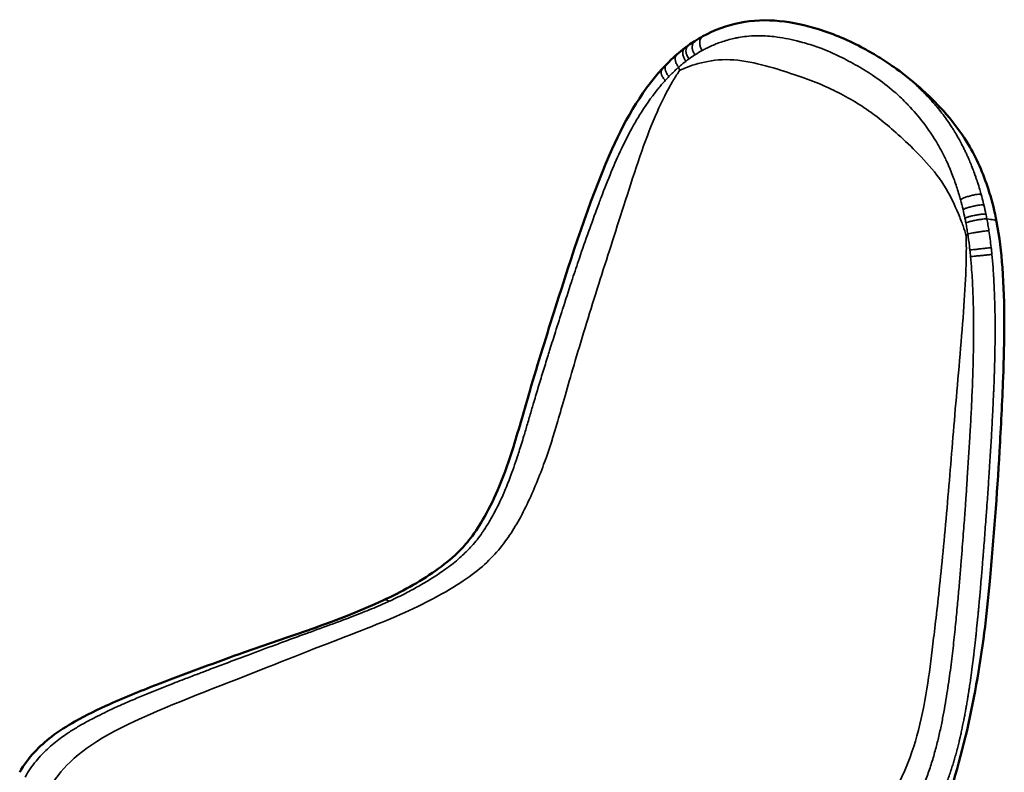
# Model space of a CAD drawing. Header units: millimetres. Extents: x 590 to 3249, y 296 to 2168.
# Tile 8 of 8: x 2562 to 3245, y 1646 to 2168. Entities that reach past the tile are written whole.
import ezdxf

# ---------------------------------------------------------------- set-up
doc = ezdxf.new("R2010")
doc.units = ezdxf.units.MM
doc.header["$LTSCALE"] = 4
doc.layers.add('Visible (ANSI)', color=7, linetype='Continuous', lineweight=50)
doc.layers.add('Visible Narrow (ANSI)', color=7, linetype='Continuous', lineweight=35)

msp = doc.modelspace()

# ---------------------------------------------------------------- linework, layer by layer
at = {"layer": 'Visible (ANSI)'}
for p, q in [((3008.04, 2134.45), (3008.04, 2134.45)), ((3010.79, 2137.34), (3010.79, 2137.34)), ((2814.41, 1765.11), (2814.41, 1765.11))]:
    msp.add_line(p, q, dxfattribs=at)
for points, knots in [([(3035.97, 2156.81), (3044.05, 2161.24), (3052.77, 2164.46), (3070.66, 2168.05), (3079.99, 2168.37), (3098.33, 2166.52), (3107.42, 2164.43), (3127.25, 2158.43), (3137.86, 2153.72), (3151.64, 2146.26), (3155.41, 2144.07), (3160.97, 2140.62), (3162.81, 2139.44), (3166.47, 2137.01), (3168.21, 2135.81), (3170.22, 2134.36)], [0, 0, 0, 0, 3.348589, 3.348589, 6.669131, 6.669131, 9.959462, 9.959462, 14.021568, 14.021568, 15.59274, 15.59274, 16.380136, 16.380136, 17.169243, 17.169243, 17.169243, 17.169243]), ([(2814.41, 1765.11), (2826.51, 1770.74), (2838.77, 1777.37), (2855.85, 1789.38), (2861.07, 1793.49), (2869.02, 1801.26), (2872, 1804.58), (2878.36, 1812.81), (2881.6, 1817.89), (2888.42, 1829.92), (2891.75, 1837.01), (2898.48, 1853.27), (2901.65, 1862.49), (2908.59, 1884.66), (2912.09, 1897.57), (2921.68, 1930.02), (2927.67, 1949.39), (2945.11, 2004.54), (2956.56, 2040.31), (2980.65, 2096.19), (2992.32, 2117.36), (3008.04, 2134.45)], [0, 0, 0, 0, 4.708454, 4.708454, 6.791746, 6.791746, 8.119753, 8.119753, 9.912363, 9.912363, 12.337827, 12.337827, 15.511982, 15.511982, 20.024376, 20.024376, 27.006539, 27.006539, 39.982896, 39.982896, 48.212229, 48.212229, 48.212229, 48.212229]), ([(3170.33, 2134.28), (3176.73, 2129.66), (3182.93, 2124.62), (3194.5, 2114.03), (3199.98, 2108.51), (3211.28, 2095.59), (3216.77, 2088.13), (3227.05, 2070.31), (3231.47, 2059.58), (3236.97, 2041.76), (3238.66, 2034.92), (3239.99, 2028.01)], [0, 0, 0, 0, 2.366538, 2.366538, 4.880103, 4.880103, 7.757128, 7.757128, 11.308017, 11.308017, 13.433265, 13.433265, 13.433265, 13.433265]), ([(3239.99, 2028.01), (3242.01, 2017.57), (3243.23, 2006.89), (3244.98, 1983.49), (3245.32, 1970.68), (3245.34, 1945.21), (3245, 1932.45), (3243.89, 1902.63), (3243.02, 1885.63), (3240.24, 1838.27), (3237.93, 1808.13), (3231.08, 1730.99), (3223.35, 1681.9), (3205.41, 1624.38), (3201.87, 1614.18), (3194.51, 1598.49), (3191.3, 1592.72), (3183.17, 1580.28), (3178.04, 1573.75), (3167.9, 1561.91), (3162.75, 1556.46), (3152.57, 1546.44), (3147.5, 1541.85), (3142.37, 1537.58)], [0, 0, 0, 0, 3.209695, 3.209695, 7.042369, 7.042369, 10.999859, 10.999859, 16.412321, 16.412321, 26.076312, 26.076312, 41.161483, 41.161483, 44.451598, 44.451598, 46.403867, 46.403867, 48.924685, 48.924685, 51.43769, 51.43769, 53.903415, 53.903415, 53.903415, 53.903415]), ([(2561.76, 1645.52), (2564.58, 1650.53), (2568.09, 1655.34), (2575.65, 1663.51), (2579.69, 1667.05), (2589.13, 1674.28), (2594.63, 1677.78), (2608.11, 1685.37), (2616.08, 1689.18), (2635.7, 1698), (2647.35, 1702.69), (2678.62, 1714.79), (2698.24, 1721.92), (2750.01, 1740.55), (2782.24, 1750.15), (2814.41, 1765.11)], [0, 0, 0, 0, 1.734509, 1.734509, 3.374877, 3.374877, 5.504694, 5.504694, 8.570961, 8.570961, 13.107743, 13.107743, 20.77603, 20.77603, 33.295246, 33.295246, 33.295246, 33.295246])]:
    msp.add_open_spline(points, degree=3, knots=knots, dxfattribs=at)
for points in [[(3025.93, 2150.48), (3027.41, 2151.55), (3028.93, 2152.58), (3030.46, 2153.55)], [(3030.46, 2153.55), (3032.27, 2154.7), (3034.1, 2155.79), (3035.97, 2156.81)], [(3018.08, 2144.25), (3019.86, 2145.81), (3021.69, 2147.31), (3023.56, 2148.73)], [(3023.56, 2148.73), (3024.34, 2149.33), (3025.13, 2149.91), (3025.93, 2150.48)], [(3010.79, 2137.34), (3013.13, 2139.75), (3015.57, 2142.06), (3018.08, 2144.25)], [(3008.04, 2134.45), (3008.94, 2135.43), (3009.86, 2136.39), (3010.79, 2137.34)], [(3170.22, 2134.36), (3170.26, 2134.34), (3170.29, 2134.31), (3170.33, 2134.28)]]:
    msp.add_open_spline(points, degree=3, dxfattribs=at)
at = {"layer": 'Visible Narrow (ANSI)'}
for centre, major_axis, ratio, start_param, end_param in [((3080.18, 2037.5), (15.49, -119.08), 0.816767, 3.453818, 3.511651), ((3058.2, 2042.92), (21.06, 111.88), 0.716557, 0.596832, 0.650057), ((3146.61, 1999.15), (-10.08, 125.96), 0.595169, 4.965419, 5.023251), ((3161.75, 1983.13), (0.32, 122.85), 0.495321, 5.109813, 5.163038)]:
    msp.add_ellipse(centre, major_axis=major_axis, ratio=ratio, start_param=start_param, end_param=end_param, dxfattribs=at)
for points, knots in [([(3030.56, 2143.94), (3030.13, 2144.7), (3029.3, 2146.16), (3028.6, 2148.42), (3028.66, 2150.73), (3029.39, 2152.59), (3030.11, 2153.33), (3030.46, 2153.55)], [0, 0, 0, 0, 0.1428571, 0.2857143, 0.4285714, 0.5714286, 0.6809077, 0.6809077, 0.6809077, 0.6809077]), ([(3035.56, 2146.93), (3035.16, 2147.71), (3034.4, 2149.21), (3033.8, 2151.53), (3033.94, 2153.88), (3034.76, 2155.83), (3035.56, 2156.59), (3035.97, 2156.81)], [0, 0, 0, 0, 0.1428571, 0.2857143, 0.4285714, 0.5714286, 0.694278, 0.694278, 0.694278, 0.694278]), ([(3035.56, 2146.93), (3036.38, 2147.38), (3037.2, 2147.82), (3038.02, 2148.24), (3040.35, 2149.44), (3042.74, 2150.52), (3045.16, 2151.48), (3046.36, 2151.96), (3047.57, 2152.41), (3048.79, 2152.83), (3051.69, 2153.83), (3054.64, 2154.67), (3057.62, 2155.33), (3058.69, 2155.57), (3059.76, 2155.79), (3060.84, 2155.98), (3062.65, 2156.3), (3064.46, 2156.56), (3066.29, 2156.76), (3068.61, 2157.01), (3070.95, 2157.15), (3073.3, 2157.19), (3077.37, 2157.27), (3081.47, 2157.05), (3085.57, 2156.58), (3090.8, 2155.98), (3096.03, 2154.97), (3101.19, 2153.68), (3101.95, 2153.49), (3102.71, 2153.3), (3103.47, 2153.1), (3103.6, 2153.06), (3103.74, 2153.03), (3103.87, 2152.99), (3107.48, 2152.03), (3111.05, 2150.96), (3114.55, 2149.75), (3120.01, 2147.86), (3125.31, 2145.61), (3130.44, 2143.11), (3130.58, 2143.04), (3130.72, 2142.97), (3130.85, 2142.9), (3135.14, 2140.8), (3139.33, 2138.56), (3143.41, 2136.2), (3147.5, 2133.84), (3151.49, 2131.36), (3155.34, 2128.76), (3155.47, 2128.68), (3155.59, 2128.59), (3155.72, 2128.51), (3160.32, 2125.4), (3164.71, 2122.05), (3168.92, 2118.36), (3171.61, 2116), (3174.23, 2113.49), (3176.8, 2110.89), (3176.9, 2110.79), (3176.99, 2110.69), (3177.09, 2110.6), (3177.63, 2110.05), (3178.16, 2109.49), (3178.7, 2108.94), (3182.33, 2105.15), (3185.85, 2101.11), (3189.19, 2096.76), (3191.81, 2093.35), (3194.33, 2089.74), (3196.7, 2085.94), (3198.08, 2083.75), (3199.4, 2081.5), (3200.67, 2079.17), (3201.67, 2077.34), (3202.64, 2075.47), (3203.58, 2073.57), (3204.14, 2072.43), (3204.69, 2071.28), (3205.23, 2070.11), (3206.73, 2066.86), (3208.13, 2063.51), (3209.44, 2060.08), (3209.99, 2058.64), (3210.53, 2057.18), (3211.05, 2055.71), (3212.09, 2052.74), (3213.07, 2049.72), (3213.97, 2046.66), (3214.29, 2045.58), (3214.6, 2044.49), (3214.9, 2043.39)], [0, 0, 0, 0, 0.012406, 0.012406, 0.012406, 0.047358, 0.047358, 0.047358, 0.064672, 0.064672, 0.064672, 0.105739, 0.105739, 0.105739, 0.120438, 0.120438, 0.120438, 0.145017, 0.145017, 0.145017, 0.176203, 0.176203, 0.176203, 0.230254, 0.230254, 0.230254, 0.299099, 0.299099, 0.299099, 0.309239, 0.309239, 0.309239, 0.311027, 0.311027, 0.311027, 0.359351, 0.359351, 0.359351, 0.434819, 0.434819, 0.434819, 0.436872, 0.436872, 0.436872, 0.5, 0.5, 0.5, 0.563128, 0.563128, 0.563128, 0.565181, 0.565181, 0.565181, 0.640649, 0.640649, 0.640649, 0.688973, 0.688973, 0.688973, 0.690761, 0.690761, 0.690761, 0.700901, 0.700901, 0.700901, 0.769746, 0.769746, 0.769746, 0.823797, 0.823797, 0.823797, 0.854983, 0.854983, 0.854983, 0.879562, 0.879562, 0.879562, 0.894261, 0.894261, 0.894261, 0.935328, 0.935328, 0.935328, 0.952642, 0.952642, 0.952642, 0.987594, 0.987594, 0.987594, 1, 1, 1, 1]), ([(3023.56, 2148.73), (3023.28, 2148.52), (3022.65, 2147.81), (3022.04, 2146.07), (3022.09, 2143.83), (3022.91, 2141.64), (3023.82, 2140.23), (3024.3, 2139.5)], [0.3356173, 0.3356173, 0.3356173, 0.3356173, 0.4285714, 0.5714286, 0.7142857, 0.8571429, 1, 1, 1, 1]), ([(3026.44, 2141.11), (3025.98, 2141.85), (3025.1, 2143.28), (3024.32, 2145.5), (3024.31, 2147.76), (3024.96, 2149.54), (3025.62, 2150.27), (3025.93, 2150.48)], [0, 0, 0, 0, 0.1428571, 0.2857143, 0.4285714, 0.5714286, 0.6700574, 0.6700574, 0.6700574, 0.6700574]), ([(3019.28, 2135.37), (3018.78, 2136.07), (3017.81, 2137.43), (3016.91, 2139.55), (3016.76, 2141.73), (3017.29, 2143.37), (3017.85, 2144.06), (3018.08, 2144.25)], [0, 0, 0, 0, 0.1428571, 0.2857143, 0.4285714, 0.5714286, 0.6515912, 0.6515912, 0.6515912, 0.6515912]), ([(3019.94, 2133.12), (3021.73, 2133.95), (3025.12, 2135.49), (3030.01, 2137.05), (3038.48, 2139.39), (3058.39, 2143.03), (3098.17, 2131.09), (3124.93, 2121.17), (3152.27, 2105.39), (3172.9, 2087.94), (3200.86, 2060.77), (3210.82, 2039.89), (3214.72, 2030.41), (3216.88, 2024.78), (3218.18, 2020.53), (3218.87, 2018.27)], [0, 0, 0, 0, 0.035714, 0.071429, 0.071429, 0.142857, 0.285714, 0.428571, 0.571429, 0.714286, 0.857143, 0.928571, 0.928571, 0.964286, 1, 1, 1, 1]), ([(3024.3, 2139.5), (3024.34, 2139.54), (3025.05, 2140.09), (3025.77, 2140.62), (3026.44, 2141.11)], [0, 0, 0, 0, 0.063224, 1, 1, 1, 1]), ([(2628.45, 1299.92), (2623.97, 1319.58), (2614.44, 1361.41), (2599.68, 1425.99), (2579.04, 1525.71), (2568.06, 1593.33), (2576.94, 1631.66), (2608.68, 1669.44), (2703.92, 1706.8), (2784, 1738.37), (2836.86, 1758.57), (2879.61, 1783.39), (2899.49, 1804.96), (2914.41, 1830.9), (2926.92, 1861.97), (2934.88, 1887.54), (2945.52, 1925.45), (2962.83, 1982.47), (2979.45, 2033.32), (2996.5, 2087.8), (3007.39, 2111.31), (3012.67, 2121.3), (3015.89, 2127.07), (3018.52, 2131.03), (3019.94, 2133.12)], [0.099672, 0.099672, 0.099672, 0.099672, 0.894737, 1.789474, 2.680947, 3.603427, 4.603427, 5.603427, 6.603427, 7.603427, 8.603427, 9.603427, 10.603427, 11.603427, 12.603427, 13.603427, 14.603427, 15.603427, 16.603427, 17.603427, 18.103427, 18.103427, 18.353427, 18.603427, 18.603427, 18.603427, 18.603427]), ([(3009.97, 2126.17), (3009.42, 2126.82), (3008.37, 2128.08), (3007.32, 2130.08), (3007.03, 2132.15), (3007.44, 2133.64), (3007.89, 2134.28), (3008.04, 2134.45)], [0, 0, 0, 0, 0.1428571, 0.2857143, 0.4285714, 0.5714286, 0.6320114, 0.6320114, 0.6320114, 0.6320114]), ([(3012.53, 2128.9), (3011.99, 2129.57), (3010.95, 2130.86), (3009.95, 2132.89), (3009.7, 2134.98), (3010.13, 2136.52), (3010.62, 2137.17), (3010.79, 2137.34)], [0, 0, 0, 0, 0.1428571, 0.2857143, 0.4285714, 0.5714286, 0.6369103, 0.6369103, 0.6369103, 0.6369103]), ([(3012.53, 2128.9), (3014.25, 2130.69), (3016.03, 2132.44), (3017.84, 2134.07), (3018.31, 2134.51), (3018.8, 2134.94), (3019.28, 2135.37)], [0, 0, 0, 0, 0.790231, 0.790231, 0.790231, 1, 1, 1, 1]), ([(3019.28, 2135.37), (3020.1, 2136.09), (3020.93, 2136.79), (3021.76, 2137.48), (3022.1, 2137.76), (3022.43, 2138.03), (3022.77, 2138.3), (3023.27, 2138.71), (3023.78, 2139.11), (3024.3, 2139.5)], [0, 0, 0, 0, 0.5, 0.5, 0.5, 0.699169, 0.699169, 0.699169, 1, 1, 1, 1]), ([(3170.33, 2134.28), (3170.36, 2134.26), (3170.38, 2134.24), (3170.41, 2134.22), (3170.69, 2134.03), (3170.97, 2133.82), (3171.25, 2133.61), (3171.39, 2133.51), (3171.54, 2133.4), (3171.69, 2133.29), (3171.76, 2133.24), (3171.83, 2133.18), (3171.91, 2133.13), (3171.94, 2133.1), (3171.98, 2133.07), (3172.02, 2133.04), (3172.04, 2133.03), (3172.05, 2133.02), (3172.07, 2133), (3172.09, 2132.99), (3172.1, 2132.98), (3172.11, 2132.97), (3172.12, 2132.97), (3172.12, 2132.97), (3172.13, 2132.96), (3173.58, 2131.88), (3174.78, 2130.94), (3175.74, 2130.17), (3176.22, 2129.79), (3176.64, 2129.45), (3177, 2129.16), (3177.18, 2129.01), (3177.35, 2128.87), (3177.5, 2128.75), (3177.57, 2128.69), (3177.65, 2128.63), (3177.71, 2128.57), (3177.75, 2128.54), (3177.78, 2128.52), (3177.81, 2128.49), (3177.83, 2128.48), (3177.85, 2128.46), (3177.86, 2128.45), (3177.87, 2128.44), (3177.88, 2128.44), (3177.88, 2128.43), (3177.89, 2128.43), (3177.89, 2128.42), (3177.9, 2128.42), (3177.9, 2128.42), (3177.9, 2128.42), (3177.9, 2128.42), (3177.9, 2128.42), (3177.9, 2128.41), (3177.91, 2128.41), (3177.91, 2128.41), (3177.91, 2128.41), (3177.91, 2128.41), (3177.91, 2128.41), (3177.91, 2128.41), (3177.91, 2128.41), (3178.88, 2127.61), (3179.81, 2126.81), (3180.71, 2126.02), (3181.78, 2125.08), (3182.8, 2124.15), (3183.78, 2123.24), (3184.95, 2122.16), (3186.05, 2121.1), (3187.09, 2120.08), (3187.59, 2119.58), (3188.08, 2119.1), (3188.55, 2118.63), (3188.64, 2118.54), (3188.72, 2118.46), (3188.82, 2118.35), (3188.88, 2118.3), (3188.93, 2118.24), (3188.99, 2118.19), (3189.09, 2118.09), (3189.19, 2117.99), (3189.28, 2117.89), (3189.86, 2117.31), (3190.42, 2116.74), (3190.96, 2116.17), (3191.47, 2115.64), (3191.97, 2115.11), (3192.46, 2114.59), (3192.7, 2114.33), (3192.94, 2114.07), (3193.18, 2113.82), (3193.3, 2113.69), (3193.42, 2113.56), (3193.53, 2113.43), (3193.6, 2113.36), (3193.67, 2113.29), (3193.73, 2113.22), (3193.77, 2113.17), (3193.82, 2113.12), (3193.86, 2113.08), (3193.87, 2113.07), (3193.87, 2113.06), (3193.88, 2113.06), (3194.75, 2112.11), (3195.6, 2111.15), (3196.43, 2110.19), (3196.85, 2109.72), (3197.27, 2109.23), (3197.67, 2108.75), (3197.88, 2108.51), (3198.08, 2108.27), (3198.28, 2108.03), (3198.38, 2107.91), (3198.48, 2107.79), (3198.59, 2107.67), (3198.64, 2107.61), (3198.69, 2107.55), (3198.74, 2107.49), (3198.76, 2107.46), (3198.79, 2107.43), (3198.81, 2107.4), (3198.82, 2107.39), (3198.84, 2107.37), (3198.85, 2107.36), (3198.86, 2107.34), (3198.87, 2107.33), (3198.89, 2107.31), (3199.93, 2106.05), (3200.95, 2104.77), (3201.96, 2103.47), (3204.16, 2100.62), (3206.27, 2097.67), (3208.25, 2094.66), (3208.27, 2094.63), (3208.29, 2094.59), (3208.32, 2094.56), (3208.86, 2093.73), (3209.39, 2092.9), (3209.92, 2092.06), (3210.13, 2091.73), (3210.33, 2091.4), (3210.54, 2091.07), (3211.24, 2089.93), (3211.92, 2088.78), (3212.59, 2087.62), (3212.62, 2087.58), (3212.64, 2087.55), (3212.66, 2087.51), (3213.15, 2086.66), (3213.65, 2085.78), (3214.15, 2084.87), (3214.32, 2084.55), (3214.49, 2084.24), (3214.66, 2083.92), (3215.33, 2082.68), (3216, 2081.4), (3216.68, 2080.06), (3216.68, 2080.05), (3216.69, 2080.03), (3216.69, 2080.03), (3216.88, 2079.66), (3217.06, 2079.28), (3217.25, 2078.9), (3217.65, 2078.08), (3218.07, 2077.23), (3218.48, 2076.34), (3218.66, 2075.98), (3218.83, 2075.6), (3219.01, 2075.22), (3219.14, 2074.93), (3219.28, 2074.63), (3219.42, 2074.32), (3219.58, 2073.97), (3219.74, 2073.62), (3219.9, 2073.26), (3220.05, 2072.91), (3220.21, 2072.55), (3220.37, 2072.19), (3220.37, 2072.18), (3220.38, 2072.17), (3220.38, 2072.17), (3221.27, 2070.14), (3222.32, 2067.64), (3223.49, 2064.57), (3223.56, 2064.38), (3223.64, 2064.19), (3223.71, 2064), (3223.71, 2064), (3223.71, 2064), (3223.71, 2063.99), (3223.81, 2063.72), (3224.33, 2062.4), (3225.2, 2059.94), (3225.21, 2059.9), (3225.22, 2059.86), (3225.24, 2059.82), (3225.24, 2059.81), (3225.24, 2059.81), (3225.24, 2059.8), (3225.54, 2058.96), (3225.81, 2058.17), (3226.05, 2057.46), (3226.17, 2057.11), (3226.28, 2056.77), (3226.39, 2056.45), (3226.44, 2056.3), (3226.49, 2056.14), (3226.54, 2055.99), (3226.56, 2055.92), (3226.59, 2055.84), (3226.61, 2055.77), (3226.62, 2055.73), (3226.64, 2055.7), (3226.65, 2055.66), (3226.65, 2055.64), (3226.66, 2055.62), (3226.67, 2055.61), (3226.67, 2055.59), (3226.67, 2055.58), (3226.68, 2055.57), (3226.68, 2055.56), (3226.68, 2055.56), (3226.68, 2055.55), (3227.28, 2053.71), (3227.82, 2051.97), (3228.3, 2050.36), (3228.66, 2049.13), (3228.99, 2047.98), (3229.29, 2046.9)], [0.5855621, 0.5855621, 0.5855621, 0.5855621, 0.5859375, 0.5859375, 0.5859375, 0.5898437, 0.5898437, 0.5898437, 0.5917969, 0.5917969, 0.5917969, 0.5927734, 0.5927734, 0.5927734, 0.5932617, 0.5932617, 0.5932617, 0.5935059, 0.5935059, 0.5935059, 0.593689, 0.593689, 0.593689, 0.59375, 0.59375, 0.59375, 0.609375, 0.609375, 0.609375, 0.6171875, 0.6171875, 0.6171875, 0.6210937, 0.6210937, 0.6210937, 0.6230469, 0.6230469, 0.6230469, 0.6240234, 0.6240234, 0.6240234, 0.6245117, 0.6245117, 0.6245117, 0.6247559, 0.6247559, 0.6247559, 0.6248779, 0.6248779, 0.6248779, 0.624939, 0.624939, 0.624939, 0.6249695, 0.6249695, 0.6249695, 0.6249847, 0.6249847, 0.6249847, 0.625, 0.625, 0.625, 0.6392859, 0.6392859, 0.6392859, 0.65625, 0.65625, 0.65625, 0.676469, 0.676469, 0.676469, 0.6861579, 0.6861579, 0.6861579, 0.6879607, 0.6879607, 0.6879607, 0.6888808, 0.6888808, 0.6888808, 0.6905667, 0.6905667, 0.6905667, 0.7003422, 0.7003422, 0.7003422, 0.7095461, 0.7095461, 0.7095461, 0.7141481, 0.7141481, 0.7141481, 0.716449, 0.716449, 0.716449, 0.717752, 0.717752, 0.717752, 0.7186179, 0.7186179, 0.7186179, 0.71875, 0.71875, 0.71875, 0.734375, 0.734375, 0.734375, 0.7421875, 0.7421875, 0.7421875, 0.7460937, 0.7460937, 0.7460937, 0.7480469, 0.7480469, 0.7480469, 0.7490234, 0.7490234, 0.7490234, 0.7495117, 0.7495117, 0.7495117, 0.7497559, 0.7497559, 0.7497559, 0.75, 0.75, 0.75, 0.7694133, 0.7694133, 0.7694133, 0.8120117, 0.8120117, 0.8120117, 0.8125, 0.8125, 0.8125, 0.8237278, 0.8237278, 0.8237278, 0.828125, 0.828125, 0.828125, 0.8432617, 0.8432617, 0.8432617, 0.84375, 0.84375, 0.84375, 0.8553769, 0.8553769, 0.8553769, 0.859375, 0.859375, 0.859375, 0.8748779, 0.8748779, 0.8748779, 0.875, 0.875, 0.875, 0.8799909, 0.8799909, 0.8799909, 0.890625, 0.890625, 0.890625, 0.8950048, 0.8950048, 0.8950048, 0.8984375, 0.8984375, 0.8984375, 0.9023437, 0.9023437, 0.9023437, 0.906189, 0.906189, 0.906189, 0.90625, 0.90625, 0.90625, 0.9356721, 0.9356721, 0.9356721, 0.9374847, 0.9374847, 0.9374847, 0.9375148, 0.9375148, 0.9375148, 0.9528567, 0.9528567, 0.9528567, 0.9530945, 0.9530945, 0.9530945, 0.953125, 0.953125, 0.953125, 0.9609375, 0.9609375, 0.9609375, 0.9648437, 0.9648437, 0.9648437, 0.9667969, 0.9667969, 0.9667969, 0.9677734, 0.9677734, 0.9677734, 0.9682617, 0.9682617, 0.9682617, 0.9685059, 0.9685059, 0.9685059, 0.968689, 0.968689, 0.968689, 0.96875, 0.96875, 0.96875, 0.9865041, 0.9865041, 0.9865041, 1, 1, 1, 1]), ([(2818.31, 1764.37), (2818.59, 1764.5), (2818.86, 1764.62), (2822.74, 1766.42), (2829.18, 1769.58), (2836.35, 1773.45), (2842.87, 1777.19), (2849.63, 1781.31), (2855.53, 1785.33), (2859.09, 1787.95), (2859.7, 1788.4), (2863.44, 1791.24), (2868.8, 1795.68), (2874.93, 1801.89), (2878.08, 1805.63), (2880.52, 1808.74), (2881.74, 1810.4), (2883.15, 1812.45), (2884.8, 1814.85), (2888.15, 1820.1), (2892.12, 1827.29), (2894.61, 1832.39), (2896.28, 1835.97), (2896.96, 1837.48), (2897.94, 1839.73), (2899.78, 1844.02), (2903.36, 1853.15), (2906.24, 1861.53), (2908.03, 1867.02), (2908.23, 1867.66), (2909.6, 1871.95), (2911.57, 1878.35), (2914.31, 1887.71), (2915.98, 1893.42), (2916.93, 1896.67), (2917.02, 1897), (2917.52, 1898.67), (2918.99, 1903.67), (2921.61, 1912.39), (2924.98, 1923.47), (2927.27, 1930.89), (2928.59, 1935.13), (2928.75, 1935.64), (2929.23, 1937.21), (2930.82, 1942.32), (2934.07, 1952.7), (2939.02, 1968.33), (2942.75, 1979.88), (2945.05, 1986.87), (2945.29, 1987.58), (2947.1, 1993.07), (2950.77, 2004.05), (2956.59, 2020.83), (2960.93, 2032.76), (2963.4, 2039.42), (2963.72, 2040.28), (2964.51, 2042.41), (2967.24, 2049.66), (2972.17, 2062.29), (2979.55, 2079.12), (2984.98, 2089.78), (2988.49, 2096.01), (2988.97, 2096.85), (2990.26, 2099.06), (2994.88, 2106.79), (3000.09, 2114.3), (3004.79, 2120.12), (3004.93, 2120.28), (3004.96, 2120.32), (3004.99, 2120.36)], [0, 0, 0, 0, 0.002291, 0.002291, 0.032543, 0.056355, 0.062827, 0.087769, 0.113951, 0.113951, 0.119467, 0.119467, 0.147698, 0.169753, 0.183733, 0.183733, 0.198633, 0.198633, 0.201332, 0.219245, 0.242514, 0.258521, 0.258521, 0.269983, 0.269983, 0.275699, 0.302479, 0.338707, 0.338707, 0.343479, 0.343479, 0.3707, 0.391282, 0.413044, 0.413044, 0.415422, 0.415422, 0.425442, 0.452605, 0.480554, 0.508706, 0.508706, 0.512622, 0.512622, 0.520569, 0.551324, 0.591305, 0.639209, 0.639209, 0.644629, 0.644629, 0.681121, 0.72856, 0.773659, 0.773659, 0.780386, 0.780386, 0.79023, 0.836945, 0.879368, 0.924848, 0.924848, 0.931997, 0.931997, 0.94367, 0.998415, 0.999639, 0.999639, 1, 1, 1, 1]), ([(3229.29, 2046.9), (3229.42, 2046.43), (3229.54, 2045.96), (3229.67, 2045.5), (3230.15, 2043.71), (3230.59, 2041.98), (3230.99, 2040.33), (3231.05, 2040.09), (3231.11, 2039.85), (3231.16, 2039.61)], [0, 0, 0, 0, 0.181948, 0.181948, 0.181948, 0.894009, 0.894009, 0.894009, 1, 1, 1, 1]), ([(3217.98, 2030.53), (3218.19, 2029.53), (3218.4, 2028.46), (3218.6, 2027.38), (3218.62, 2027.31)], [0, 0, 0, 0, 0.936776, 1, 1, 1, 1]), ([(3232.57, 2033.31), (3232.78, 2032.25), (3232.99, 2031.19), (3233.2, 2030.13), (3233.21, 2030.05), (3233.23, 2029.98), (3233.24, 2029.91)], [0, 0, 0, 0, 0.937012, 0.937012, 0.937012, 1, 1, 1, 1]), ([(3218.62, 2027.31), (3218.86, 2026.02), (3219.09, 2024.73), (3219.31, 2023.43), (3219.54, 2022.13), (3219.75, 2020.82), (3219.95, 2019.51)], [0, 0, 0, 0, 0.5, 0.5, 0.5, 1, 1, 1, 1]), ([(3233.24, 2029.91), (3233.5, 2028.53), (3233.75, 2027.16), (3233.98, 2025.81), (3234.22, 2024.42), (3234.45, 2023.05), (3234.66, 2021.7)], [0, 0, 0, 0, 0.494638, 0.494638, 0.494638, 1, 1, 1, 1]), ([(3233.24, 2029.91), (3235.08, 2029.74), (3238.4, 2029.35), (3239.84, 2028.78), (3239.99, 2028.01)], [0, 0, 0, 0, 0.3084444, 0.6328423, 0.6328423, 0.6328423, 0.6328423]), ([(3218.87, 2018.27), (3218.94, 2015.32), (3219.03, 2009.78), (3218.89, 2002.24), (3218.51, 1989.43), (3216.96, 1960.52), (3211.31, 1899.46), (3206.74, 1841.65), (3200.98, 1777.96), (3196, 1736.78), (3192.73, 1708.51), (3186.4, 1673.87), (3176.27, 1645.15), (3162.95, 1619.8), (3129.64, 1589.53), (3086.09, 1563.95), (3019.27, 1524.73), (2938.85, 1478.82), (2910.48, 1439.09), (2902.85, 1400.04), (2911.71, 1333.65), (2929.37, 1235.64), (2939.37, 1173.81), (2945.79, 1133.78), (2948.81, 1114.96)], [0, 0, 0, 0, 0.25, 0.5, 0.5, 1, 2, 3, 4, 5, 6, 7, 8, 9, 10, 11, 12, 13, 14, 15, 15.922481, 16.813953, 17.70869, 18.503756, 18.503756, 18.503756, 18.503756]), ([(3219.95, 2019.51), (3220.37, 2016.74), (3220.76, 2013.97), (3221.1, 2011.15), (3221.21, 2010.2), (3221.32, 2009.24), (3221.43, 2008.3)], [0, 0, 0, 0, 0.747572, 0.747572, 0.747572, 1, 1, 1, 1]), ([(3222.67, 1994.68), (3223.03, 1989.71), (3223.31, 1984.73), (3223.71, 1974.81), (3223.84, 1969.85), (3224, 1959.97), (3224.02, 1955.05), (3223.99, 1945.27), (3223.93, 1940.4), (3223.63, 1925.87), (3223.3, 1916.28), (3222.66, 1901.99), (3222.43, 1897.24), (3221.94, 1887.77), (3221.68, 1883.05), (3220.88, 1868.89), (3220.29, 1859.47), (3219.5, 1847.74), (3219.29, 1844.61), (3219.08, 1841.48), (3219.02, 1840.7), (3219.02, 1840.7), (3219.02, 1840.69), (3219.02, 1840.67), (3219.01, 1840.58), (3218.99, 1840.21), (3218.88, 1838.67), (3218.76, 1836.95), (3218.43, 1832.3), (3218.16, 1828.53), (3217.52, 1819.66), (3217.14, 1814.55), (3216.26, 1803.03), (3215.77, 1796.6), (3214.91, 1785.98), (3214.6, 1782.28), (3213.95, 1774.55), (3213.6, 1770.53), (3212.85, 1762.15), (3212.45, 1757.8), (3211.57, 1748.77), (3211.09, 1744.09), (3210.31, 1736.83), (3210.04, 1734.37), (3209.46, 1729.37), (3209.17, 1726.82), (3208.23, 1719.1), (3207.54, 1713.82), (3206.37, 1705.7), (3205.96, 1702.96), (3205.07, 1697.4), (3204.61, 1694.58), (3203.62, 1688.86), (3203.09, 1685.97), (3201.96, 1680.1), (3201.35, 1677.13), (3200.03, 1671.11), (3199.31, 1668.06), (3197.75, 1661.91), (3196.9, 1658.8), (3195.05, 1652.57), (3194.04, 1649.45), (3191.88, 1643.25), (3190.72, 1640.17), (3189.15, 1636.38), (3188.83, 1635.62), (3188.18, 1634.12), (3187.85, 1633.38), (3186.85, 1631.17), (3186.16, 1629.72), (3184.01, 1625.45), (3182.46, 1622.7), (3179.02, 1617.34), (3177.14, 1614.74), (3174.1, 1610.95), (3173.05, 1609.7), (3170.88, 1607.24), (3169.77, 1606.03), (3166.37, 1602.45), (3164.02, 1600.13), (3159.21, 1595.63), (3156.75, 1593.45), (3151.76, 1589.21), (3149.23, 1587.15), (3145.38, 1584.14), (3144.09, 1583.16), (3141.48, 1581.21), (3140.17, 1580.25), (3138.85, 1579.31)], [0, 0, 0, 0, 0.03125, 0.03125, 0.0625, 0.0625, 0.09375, 0.09375, 0.125, 0.125, 0.1875, 0.1875, 0.21875, 0.21875, 0.25, 0.25, 0.3125, 0.3125, 0.328125, 0.333328, 0.333328, 0.333344, 0.333374, 0.333496, 0.333984, 0.335938, 0.34375, 0.375, 0.375, 0.4375, 0.4375, 0.5, 0.5, 0.5625, 0.5625, 0.59375, 0.59375, 0.625, 0.625, 0.65625, 0.65625, 0.6875, 0.6875, 0.703125, 0.703125, 0.71875, 0.71875, 0.75, 0.75, 0.765625, 0.765625, 0.78125, 0.78125, 0.796875, 0.796875, 0.8125, 0.8125, 0.828125, 0.828125, 0.84375, 0.84375, 0.859375, 0.859375, 0.875, 0.875, 0.878906, 0.878906, 0.882813, 0.882813, 0.890625, 0.890625, 0.90625, 0.90625, 0.921875, 0.921875, 0.929688, 0.929688, 0.9375, 0.9375, 0.953125, 0.953125, 0.96875, 0.96875, 0.984375, 0.984375, 0.992188, 0.992188, 1, 1, 1, 1]), ([(3237.53, 1995.91), (3237.6, 1994.98), (3237.68, 1993.87), (3237.81, 1991.95), (3237.85, 1991.27), (3237.92, 1990.18), (3237.95, 1989.62), (3237.99, 1988.94), (3238.01, 1988.59), (3238.03, 1988.41), (3238.03, 1988.32), (3238.03, 1988.27), (3238.03, 1988.26), (3238.14, 1986.36), (3238.22, 1984.78), (3238.31, 1982.87), (3238.34, 1982.31), (3238.37, 1981.58), (3238.38, 1981.35), (3238.39, 1981.05), (3238.4, 1980.9), (3238.41, 1980.75), (3238.41, 1980.67), (3238.41, 1980.63), (3238.41, 1980.61), (3238.41, 1980.6), (3238.41, 1980.6), (3238.54, 1977.66), (3238.63, 1974.92), (3238.73, 1971.12), (3238.76, 1969.91), (3238.8, 1968.16), (3238.81, 1967.59), (3238.83, 1966.76), (3238.83, 1966.35), (3238.84, 1965.88), (3238.85, 1965.63), (3238.85, 1965.51), (3238.85, 1965.45), (3238.85, 1965.43), (3238.89, 1963.07), (3238.92, 1960.64), (3238.94, 1956.89), (3238.95, 1955.62), (3238.95, 1953.68), (3238.95, 1952.71), (3238.95, 1951.56), (3238.95, 1950.98), (3238.95, 1950.66), (3238.95, 1950.51), (3238.95, 1950.42), (3238.95, 1950.41), (3238.94, 1948.24), (3238.92, 1945.92), (3238.88, 1942.22), (3238.86, 1940.94), (3238.83, 1938.98), (3238.81, 1937.98), (3238.79, 1936.8), (3238.78, 1936.2), (3238.77, 1935.86), (3238.77, 1935.69), (3238.77, 1935.61), (3238.77, 1935.6), (3238.73, 1933.78), (3238.68, 1931.65), (3238.59, 1927.99), (3238.55, 1926.69), (3238.49, 1924.63), (3238.47, 1923.93), (3238.43, 1922.84), (3238.42, 1922.29), (3238.39, 1921.64), (3238.38, 1921.31), (3238.38, 1921.12), (3238.37, 1921.04), (3238.37, 1920.99), (3238.37, 1920.98), (3238.25, 1917.37), (3238.13, 1914.38), (3237.99, 1910.77), (3237.94, 1909.72), (3237.89, 1908.36), (3237.87, 1907.94), (3237.84, 1907.37), (3237.83, 1907.1), (3237.82, 1906.8), (3237.81, 1906.66), (3237.81, 1906.58), (3237.81, 1906.54), (3237.8, 1906.52), (3237.8, 1906.52), (3237.68, 1903.78), (3237.56, 1901.21), (3237.39, 1897.64), (3237.33, 1896.49), (3237.25, 1894.83), (3237.2, 1894.02), (3237.16, 1893.1), (3237.13, 1892.65), (3237.12, 1892.4), (3237.11, 1892.28), (3237.11, 1892.22), (3237.11, 1892.21), (3236.99, 1889.84), (3236.86, 1887.47), (3236.67, 1883.91), (3236.6, 1882.73), (3236.5, 1880.95), (3236.45, 1880.05), (3236.39, 1879.02), (3236.36, 1878.49), (3236.35, 1878.22), (3236.34, 1878.09), (3236.33, 1878.01), (3236.33, 1877.99), (3236.08, 1873.51), (3235.8, 1868.94), (3235.36, 1861.87), (3235.21, 1859.48), (3234.98, 1855.83), (3234.9, 1854.61), (3234.78, 1852.76), (3234.71, 1851.83), (3234.64, 1850.73), (3234.61, 1850.19), (3234.58, 1849.88), (3234.57, 1849.73), (3234.57, 1849.65), (3234.57, 1849.64), (3234.31, 1845.71), (3234.01, 1841.42), (3233.52, 1834.41), (3233.34, 1831.97), (3233.07, 1828.15), (3232.97, 1826.85), (3232.83, 1824.86), (3232.78, 1824.19), (3232.71, 1823.18), (3232.67, 1822.67), (3232.63, 1822.07), (3232.6, 1821.75), (3232.59, 1821.6), (3232.58, 1821.51), (3232.58, 1821.49), (3232.2, 1816.29), (3231.83, 1811.32), (3231.29, 1804.29), (3231.11, 1802.01), (3230.85, 1798.71), (3230.77, 1797.62), (3230.64, 1796.03), (3230.58, 1795.24), (3230.51, 1794.33), (3230.47, 1793.87), (3230.45, 1793.63), (3230.44, 1793.5), (3230.44, 1793.44), (3230.44, 1793.43), (3230.24, 1790.95), (3230.04, 1788.55), (3229.76, 1785.05), (3229.66, 1783.9), (3229.52, 1782.21), (3229.45, 1781.37), (3229.37, 1780.4), (3229.33, 1779.92), (3229.31, 1779.71), (3229.3, 1779.58), (3229.3, 1779.51), (3229.1, 1777.22), (3228.91, 1774.93), (3228.6, 1771.42), (3228.5, 1770.24), (3228.34, 1768.46), (3228.26, 1767.57), (3228.17, 1766.52), (3228.12, 1765.99), (3228.1, 1765.73), (3228.09, 1765.62), (3228.08, 1765.54), (3228.08, 1765.51), (3227.96, 1764.21), (3227.85, 1762.99), (3227.69, 1761.25), (3227.63, 1760.68), (3227.56, 1759.84), (3227.52, 1759.43), (3227.47, 1758.96), (3227.45, 1758.72), (3227.44, 1758.6), (3227.43, 1758.55), (3227.43, 1758.52), (3227.43, 1758.5), (3227.31, 1757.28), (3227.15, 1755.51), (3226.95, 1753.49), (3226.85, 1752.49), (3226.8, 1751.93), (3226.77, 1751.65), (3226.76, 1751.51), (3226.76, 1751.51), (3226.46, 1748.53), (3226.2, 1745.92), (3225.83, 1742.45), (3225.72, 1741.37), (3225.56, 1739.85), (3225.5, 1739.36), (3225.43, 1738.65), (3225.39, 1738.31), (3225.35, 1737.91), (3225.32, 1737.72), (3225.31, 1737.61), (3225.31, 1737.56), (3225.3, 1737.53), (3225.3, 1737.53), (3225.01, 1734.88), (3224.74, 1732.41), (3224.33, 1728.93), (3224.2, 1727.81), (3224.01, 1726.17), (3223.94, 1725.63), (3223.85, 1724.84), (3223.8, 1724.45), (3223.74, 1723.99), (3223.72, 1723.8), (3223.7, 1723.67), (3223.69, 1723.6), (3223.44, 1721.56), (3223.17, 1719.4), (3222.72, 1715.91), (3222.56, 1714.71), (3222.3, 1712.84), (3222.21, 1712.2), (3222.08, 1711.24), (3222.01, 1710.75), (3221.93, 1710.17), (3221.89, 1709.88), (3221.86, 1709.72), (3221.85, 1709.63), (3221.85, 1709.59), (3221.85, 1709.59), (3221.84, 1709.54), (3221.76, 1708.94), (3221.5, 1707.2), (3221.4, 1706.48), (3221.2, 1705.2), (3221.13, 1704.73), (3221.02, 1703.98), (3220.98, 1703.72), (3220.92, 1703.32), (3220.89, 1703.12), (3220.85, 1702.88), (3220.83, 1702.75), (3220.82, 1702.69), (3220.82, 1702.66), (3220.81, 1702.64), (3220.81, 1702.63), (3220.59, 1701.2), (3220.38, 1699.91), (3220.1, 1698.17), (3220.01, 1697.62), (3219.89, 1696.85), (3219.83, 1696.48), (3219.76, 1696.07), (3219.73, 1695.87), (3219.71, 1695.76), (3219.7, 1695.71), (3219.69, 1695.68), (3219.69, 1695.68), (3219.48, 1694.39), (3219.27, 1693.17), (3218.97, 1691.42), (3218.87, 1690.86), (3218.72, 1690.04), (3218.65, 1689.63), (3218.57, 1689.17), (3218.53, 1688.94), (3218.51, 1688.82), (3218.5, 1688.77), (3218.49, 1688.73), (3218.49, 1688.73), (3218.26, 1687.48), (3218.04, 1686.27), (3217.71, 1684.52), (3217.6, 1683.95), (3217.44, 1683.1), (3217.36, 1682.68), (3217.27, 1682.19), (3217.22, 1681.95), (3217.2, 1681.83), (3217.18, 1681.77), (3217.18, 1681.73), (3217.18, 1681.73), (3216.68, 1679.18), (3216.17, 1676.72), (3215.4, 1673.17), (3215.14, 1672.01), (3214.76, 1670.3), (3214.56, 1669.45), (3214.33, 1668.49), (3214.22, 1668.01), (3214.16, 1667.75), (3214.13, 1667.63), (3214.12, 1667.56), (3214.11, 1667.55), (3213.82, 1666.31), (3213.52, 1665.11), (3213.07, 1663.31), (3212.84, 1662.41), (3212.57, 1661.37), (3212.43, 1660.85), (3212.37, 1660.63), (3212.34, 1660.48), (3212.32, 1660.41), (3211.99, 1659.19), (3211.67, 1658.01), (3211.16, 1656.2), (3210.98, 1655.59), (3210.72, 1654.66), (3210.58, 1654.2), (3210.42, 1653.65), (3210.34, 1653.38), (3210.3, 1653.23), (3210.28, 1653.16), (3210.26, 1653.12), (3210.26, 1653.11), (3209.94, 1652.05), (3209.6, 1650.92), (3209.03, 1649.11), (3208.83, 1648.49), (3208.52, 1647.53), (3208.42, 1647.2), (3208.25, 1646.71), (3208.17, 1646.46), (3208.08, 1646.17), (3208.02, 1646.02), (3208, 1645.94), (3207.98, 1645.9), (3207.98, 1645.89), (3207.58, 1644.69), (3207.17, 1643.49), (3206.53, 1641.68), (3206.31, 1641.08), (3205.99, 1640.19), (3205.82, 1639.74), (3205.63, 1639.23), (3205.54, 1638.97), (3205.48, 1638.82), (3205.46, 1638.76), (3205.44, 1638.72), (3205.44, 1638.72), (3204.89, 1637.24), (3204.38, 1635.93), (3203.67, 1634.16), (3203.45, 1633.61), (3203.12, 1632.83), (3202.97, 1632.45), (3202.79, 1632.03), (3202.71, 1631.83), (3202.66, 1631.72), (3202.64, 1631.67), (3202.62, 1631.64), (3202.62, 1631.64), (3202.1, 1630.4), (3201.58, 1629.2), (3200.79, 1627.46), (3200.53, 1626.89), (3200.14, 1626.05), (3199.94, 1625.63), (3199.71, 1625.14), (3199.58, 1624.88), (3199.52, 1624.75), (3199.49, 1624.68), (3199.49, 1624.67), (3198.88, 1623.41), (3198.28, 1622.22), (3197.4, 1620.53), (3197.11, 1619.98), (3196.68, 1619.17), (3196.46, 1618.77), (3196.21, 1618.31), (3196.08, 1618.09), (3196.03, 1617.99), (3195.99, 1617.93), (3195.98, 1617.9), (3195.35, 1616.78), (3194.73, 1615.7), (3193.75, 1614.07), (3193.41, 1613.53), (3192.9, 1612.71), (3192.64, 1612.3), (3192.33, 1611.82), (3192.18, 1611.58), (3192.1, 1611.46), (3192.07, 1611.41), (3192.04, 1611.38), (3192.03, 1611.36), (3191.38, 1610.36), (3190.71, 1609.36), (3189.64, 1607.84), (3189.28, 1607.33), (3188.71, 1606.56), (3188.43, 1606.17), (3188.09, 1605.71), (3187.92, 1605.48), (3187.82, 1605.36), (3187.78, 1605.3), (3187.76, 1605.27), (3187.75, 1605.26), (3187.1, 1604.4), (3186.41, 1603.51), (3185.29, 1602.11), (3184.91, 1601.63), (3184.3, 1600.9), (3183.99, 1600.53), (3183.62, 1600.09), (3183.44, 1599.87), (3183.33, 1599.75), (3183.28, 1599.69), (3183.25, 1599.65), (3183.25, 1599.65), (3182.08, 1598.27), (3180.75, 1596.77), (3178.45, 1594.29), (3177.64, 1593.43), (3176.33, 1592.08), (3175.88, 1591.62), (3175.19, 1590.92), (3174.83, 1590.57), (3174.41, 1590.15), (3174.2, 1589.94), (3174.08, 1589.82), (3174.02, 1589.76), (3173.99, 1589.73), (3173.99, 1589.73), (3172.51, 1588.27), (3170.99, 1586.82), (3168.65, 1584.65), (3167.86, 1583.93), (3166.66, 1582.85), (3166.06, 1582.31), (3165.35, 1581.69), (3165, 1581.37), (3164.81, 1581.21), (3164.72, 1581.13), (3164.67, 1581.08), (3164.65, 1581.07), (3161.64, 1578.43), (3158.54, 1575.86), (3152.27, 1570.91), (3149.1, 1568.53), (3145.94, 1566.27)], [0, 0, 0, 0, 0.007813, 0.007813, 0.011719, 0.011719, 0.013672, 0.014648, 0.015137, 0.015381, 0.015564, 0.015564, 0.015625, 0.015625, 0.023438, 0.023438, 0.027344, 0.027344, 0.029297, 0.029297, 0.030273, 0.030762, 0.031006, 0.031128, 0.031235, 0.031235, 0.03125, 0.03125, 0.046875, 0.046875, 0.054688, 0.054688, 0.058594, 0.058594, 0.060547, 0.061523, 0.062012, 0.062378, 0.062378, 0.0625, 0.0625, 0.078125, 0.078125, 0.085938, 0.085938, 0.089844, 0.091797, 0.092773, 0.093262, 0.093689, 0.093689, 0.09375, 0.09375, 0.109375, 0.109375, 0.117188, 0.117188, 0.121094, 0.123047, 0.124023, 0.124512, 0.124969, 0.124969, 0.125, 0.125, 0.140625, 0.140625, 0.148438, 0.148438, 0.152344, 0.152344, 0.154297, 0.155273, 0.155762, 0.156006, 0.156219, 0.156219, 0.15625, 0.15625, 0.171875, 0.171875, 0.179688, 0.179688, 0.183594, 0.183594, 0.185547, 0.186523, 0.187012, 0.187256, 0.187485, 0.187485, 0.1875, 0.1875, 0.203125, 0.203125, 0.210938, 0.210938, 0.214844, 0.216797, 0.217773, 0.218262, 0.218689, 0.218689, 0.21875, 0.21875, 0.234375, 0.234375, 0.242188, 0.242188, 0.246094, 0.248047, 0.249023, 0.249512, 0.249878, 0.249878, 0.25, 0.25, 0.28125, 0.28125, 0.296875, 0.296875, 0.304688, 0.304688, 0.308594, 0.310547, 0.311523, 0.312012, 0.312469, 0.312469, 0.3125, 0.3125, 0.34375, 0.34375, 0.359375, 0.359375, 0.367188, 0.367188, 0.371094, 0.371094, 0.373047, 0.374023, 0.374512, 0.374878, 0.374878, 0.375, 0.375, 0.40625, 0.40625, 0.421875, 0.421875, 0.429688, 0.429688, 0.433594, 0.435547, 0.436523, 0.437012, 0.437439, 0.437439, 0.4375, 0.4375, 0.453125, 0.453125, 0.460938, 0.460938, 0.464844, 0.466797, 0.467773, 0.468262, 0.468262, 0.46875, 0.46875, 0.484375, 0.484375, 0.492188, 0.492188, 0.496094, 0.498047, 0.499023, 0.499512, 0.499756, 0.499756, 0.5, 0.5, 0.507813, 0.507813, 0.511719, 0.511719, 0.513672, 0.514648, 0.515137, 0.515381, 0.515503, 0.515503, 0.515625, 0.515625, 0.523438, 0.527344, 0.529297, 0.530273, 0.531219, 0.531219, 0.53125, 0.53125, 0.546875, 0.546875, 0.554688, 0.554688, 0.558594, 0.558594, 0.560547, 0.561523, 0.562012, 0.562256, 0.562469, 0.562469, 0.5625, 0.5625, 0.578125, 0.578125, 0.585938, 0.585938, 0.589844, 0.589844, 0.591797, 0.592773, 0.593262, 0.593262, 0.59375, 0.59375, 0.609375, 0.609375, 0.617188, 0.617188, 0.621094, 0.621094, 0.623047, 0.624023, 0.624512, 0.624756, 0.624992, 0.624992, 0.625, 0.625, 0.632813, 0.632813, 0.636719, 0.636719, 0.638672, 0.638672, 0.639648, 0.639648, 0.640137, 0.640381, 0.640503, 0.640564, 0.64061, 0.64061, 0.640625, 0.640625, 0.648438, 0.648438, 0.652344, 0.652344, 0.654297, 0.655273, 0.655762, 0.656006, 0.656219, 0.656219, 0.65625, 0.65625, 0.664063, 0.664063, 0.667969, 0.667969, 0.669922, 0.670898, 0.671387, 0.671631, 0.671814, 0.671814, 0.671875, 0.671875, 0.679688, 0.679688, 0.683594, 0.683594, 0.685547, 0.686523, 0.687012, 0.687256, 0.687439, 0.687439, 0.6875, 0.6875, 0.703125, 0.703125, 0.710938, 0.710938, 0.714844, 0.716797, 0.717773, 0.718262, 0.718628, 0.718628, 0.71875, 0.71875, 0.726563, 0.726563, 0.730469, 0.732422, 0.733398, 0.733887, 0.733887, 0.734375, 0.734375, 0.742188, 0.742188, 0.746094, 0.746094, 0.748047, 0.749023, 0.749512, 0.749756, 0.749939, 0.749939, 0.75, 0.75, 0.757813, 0.757813, 0.761719, 0.761719, 0.763672, 0.763672, 0.764648, 0.765137, 0.765381, 0.765564, 0.765564, 0.765625, 0.765625, 0.773438, 0.773438, 0.777344, 0.777344, 0.779297, 0.780273, 0.780762, 0.781006, 0.781219, 0.781219, 0.78125, 0.78125, 0.789063, 0.789063, 0.792969, 0.792969, 0.794922, 0.795898, 0.796387, 0.796631, 0.796844, 0.796844, 0.796875, 0.796875, 0.804688, 0.804688, 0.808594, 0.808594, 0.810547, 0.811523, 0.812012, 0.812439, 0.812439, 0.8125, 0.8125, 0.820313, 0.820313, 0.824219, 0.824219, 0.826172, 0.827148, 0.827637, 0.827881, 0.827881, 0.828125, 0.828125, 0.835938, 0.835938, 0.839844, 0.839844, 0.841797, 0.842773, 0.843262, 0.843506, 0.843628, 0.843628, 0.84375, 0.84375, 0.851563, 0.851563, 0.855469, 0.855469, 0.857422, 0.858398, 0.858887, 0.859131, 0.859314, 0.859314, 0.859375, 0.859375, 0.867188, 0.867188, 0.871094, 0.871094, 0.873047, 0.874023, 0.874512, 0.874756, 0.874969, 0.874969, 0.875, 0.875, 0.890625, 0.890625, 0.898438, 0.898438, 0.902344, 0.902344, 0.904297, 0.905273, 0.905762, 0.906006, 0.906219, 0.906219, 0.90625, 0.90625, 0.921875, 0.921875, 0.929688, 0.929688, 0.933594, 0.935547, 0.936523, 0.937012, 0.937378, 0.937378, 0.9375, 0.9375, 0.96875, 0.96875, 1, 1, 1, 1]), ([(2565.6, 1642.25), (2566.68, 1644.16), (2569.02, 1647.98), (2574.12, 1654.79), (2579.03, 1659.91), (2585.47, 1665.68), (2591.45, 1670.29), (2598.76, 1675.13), (2603.06, 1677.68), (2605.37, 1679), (2605.55, 1679.1), (2607.01, 1679.92), (2608.65, 1680.82), (2610.28, 1681.69), (2612.34, 1682.79), (2616.22, 1684.79), (2622.72, 1687.97), (2631.01, 1691.81), (2640.17, 1695.82), (2651.35, 1700.5), (2663.11, 1705.22), (2674.77, 1709.76), (2681.77, 1712.44), (2685.9, 1714.02), (2687.08, 1714.47), (2689.06, 1715.23), (2689.87, 1715.53), (2691.97, 1716.33), (2696.68, 1718.12), (2706.56, 1721.86), (2721.53, 1727.48), (2736.78, 1733.14), (2750.55, 1738.21), (2758.5, 1741.12), (2762.77, 1742.68), (2763.43, 1742.92), (2763.52, 1742.95), (2769.62, 1745.18), (2779.34, 1748.71), (2791.4, 1753.22), (2799.52, 1756.38), (2808.06, 1759.83), (2814.22, 1762.49), (2818.31, 1764.37)], [0, 0, 0, 0, 0.016814, 0.033629, 0.063258, 0.071457, 0.103941, 0.127931, 0.151862, 0.151862, 0.153841, 0.153841, 0.168238, 0.172394, 0.172394, 0.191698, 0.216793, 0.247504, 0.288385, 0.324525, 0.38001, 0.428641, 0.464111, 0.464111, 0.478288, 0.478288, 0.487939, 0.487939, 0.50361, 0.544625, 0.606866, 0.683752, 0.728031, 0.77231, 0.779175, 0.779175, 0.780257, 0.780257, 0.852251, 0.896937, 0.925276, 0.949999, 1, 1, 1, 1]), ([(2818.31, 1764.37), (2817.82, 1764.63), (2816.85, 1765.14), (2815.53, 1765.44), (2814.74, 1765.27), (2814.41, 1765.11)], [0, 0, 0, 0, 0.1428571, 0.2857143, 0.4040612, 0.4040612, 0.4040612, 0.4040612])]:
    msp.add_open_spline(points, degree=3, knots=knots, dxfattribs=at)
for points in [[(3019.94, 2133.12), (3019.71, 2133.89), (3019.5, 2134.61), (3019.28, 2135.37)], [(3004.99, 2120.36), (3006.6, 2122.34), (3008.26, 2124.28), (3009.97, 2126.17)], [(3009.97, 2126.17), (3010.81, 2127.09), (3011.67, 2128.01), (3012.53, 2128.9)], [(3214.9, 2043.39), (3215.37, 2043.67), (3216.29, 2044.19), (3218.28, 2045.02), (3221.03, 2045.87), (3224.12, 2046.62), (3226.69, 2047.06), (3228.36, 2047.13), (3228.98, 2046.98), (3229.29, 2046.9)], [(3216.67, 2036.49), (3217.15, 2036.72), (3218.09, 2037.16), (3220.1, 2037.86), (3222.87, 2038.6), (3225.99, 2039.27), (3228.58, 2039.68), (3230.24, 2039.77), (3230.86, 2039.66), (3231.16, 2039.61)], [(3231.16, 2039.61), (3231.67, 2037.5), (3232.13, 2035.4), (3232.57, 2033.31)], [(3217.98, 2030.53), (3218.47, 2030.72), (3219.42, 2031.09), (3221.45, 2031.68), (3224.24, 2032.33), (3227.38, 2032.92), (3229.98, 2033.31), (3231.64, 2033.41), (3232.26, 2033.35), (3232.57, 2033.31)], [(3218.62, 2027.31), (3219.11, 2027.48), (3220.06, 2027.81), (3222.1, 2028.35), (3224.9, 2028.94), (3228.04, 2029.5), (3230.64, 2029.87), (3232.32, 2029.99), (3232.93, 2029.94), (3233.24, 2029.91)], [(3218.87, 2018.27), (3219.24, 2018.69), (3219.59, 2019.09), (3219.95, 2019.51)], [(3219.95, 2019.51), (3220.45, 2019.64), (3221.42, 2019.88), (3223.47, 2020.29), (3226.28, 2020.76), (3229.43, 2021.23), (3232.04, 2021.56), (3233.72, 2021.7), (3234.34, 2021.7), (3234.66, 2021.7)], [(3234.66, 2021.7), (3235.24, 2017.97), (3235.76, 2014.07), (3236.22, 2010)], [(3221.43, 2008.3), (3221.93, 2008.36), (3222.91, 2008.49), (3224.97, 2008.74), (3227.79, 2009.07), (3230.93, 2009.43), (3233.55, 2009.73), (3235.25, 2009.91), (3235.9, 2009.97), (3236.22, 2010)], [(3236.22, 2010), (3236.37, 2008.66), (3236.54, 2007.11), (3236.71, 2005.36)], [(3221.43, 2008.3), (3221.59, 2006.8), (3221.75, 2005.31), (3221.89, 2003.82)], [(3221.89, 2003.82), (3222.4, 2003.86), (3223.38, 2003.94), (3225.45, 2004.14), (3228.26, 2004.42), (3231.4, 2004.75), (3234.02, 2005.03), (3235.73, 2005.23), (3236.39, 2005.31), (3236.71, 2005.36)], [(3221.89, 2003.82), (3222.19, 2000.77), (3222.45, 1997.72), (3222.67, 1994.68)], [(3236.71, 2005.36), (3236.99, 2002.59), (3237.27, 1999.44), (3237.53, 1995.91)]]:
    msp.add_open_spline(points, degree=3, dxfattribs=at)

doc.saveas('drawing.dxf')
